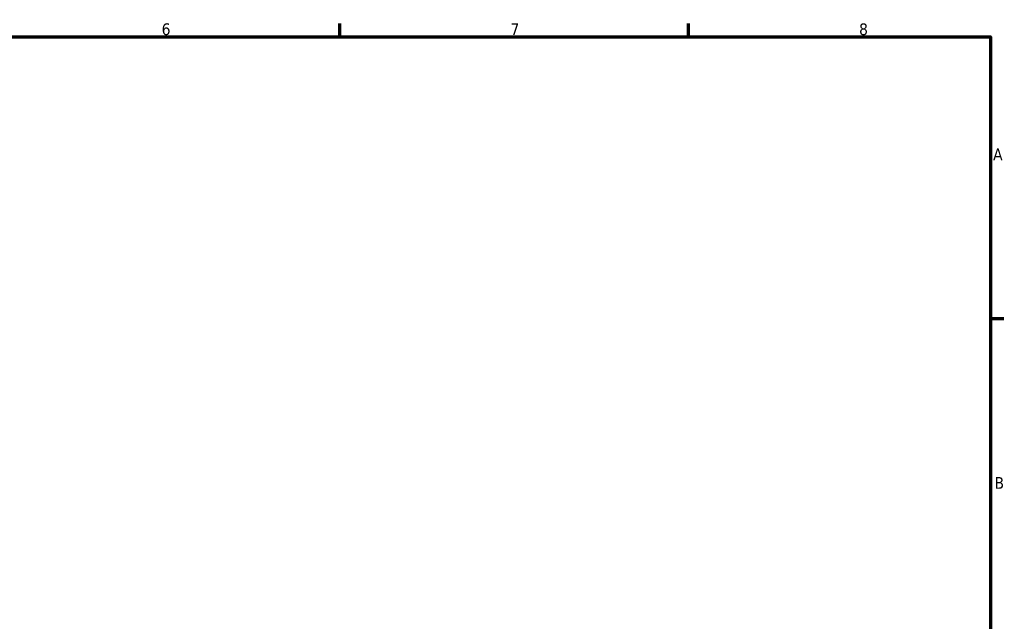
# Model space of a CAD drawing. Header units: millimetres. Extents: x -71 to 747, y 0 to 559.
# Tile 4 of 5: x 377 to 587, y 286 to 414. Entities that reach past the tile are written whole.
import ezdxf

# ---------------------------------------------------------------- set-up
doc = ezdxf.new("R2010")
doc.units = ezdxf.units.MM
doc.layers.add('Border (ISO)', color=7, linetype='Continuous', lineweight=70)
doc.styles.add('Note Text (ISO)', font='tahoma.ttf')

# ---------------------------------------------------------------- blocks, each defined once
blk = doc.blocks.new('Borders Default Border')
at = {"layer": 'Border (ISO)'}
for p, q in [((445.5, 410), (445.5, 412.9)), ((519.75, 410), (519.75, 412.9)), ((584, 350), (586.9, 350))]:
    blk.add_line(p, q, dxfattribs=at)
at = {"layer": 'Border (ISO)', "flags": 128}
blk.add_lwpolyline([(10, 10), (10, 410), (584, 410), (584, 10), (10, 10)], dxfattribs=at)
at = {"layer": 'Border (ISO)', "color": 232, "true_color": 0xca0064, "char_height": 2.5, "attachment_point": 7, "style": 'Note Text (ISO)'}
for s, insert in [('6', (407.58, 410.35)), ('7', (481.85, 410.4)), ('8', (556.06, 410.34)), ('A', (584.59, 383.75)), ('B', (584.89, 313.75))]:
    blk.add_mtext(s, dxfattribs=dict(at, insert=insert))

msp = doc.modelspace()

# ---------------------------------------------------------------- block references
msp.add_blockref('Borders Default Border', (0, 0))

doc.saveas('drawing.dxf')
